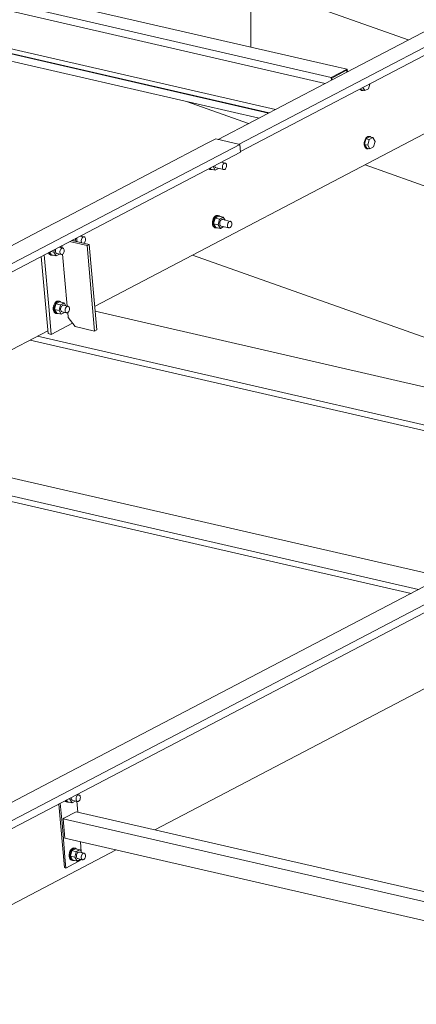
# Model space of a CAD drawing. Header units: millimetres. Extents: x 6879 to 7883, y 14059 to 14709.
# Tile 55 of 85: x 7191 to 7201, y 14350 to 14374. Entities that reach past the tile are written whole.
import ezdxf

# ---------------------------------------------------------------- set-up
doc = ezdxf.new("R2010")
doc.units = ezdxf.units.MM
doc.header["$LTSCALE"] = 10
doc.layers.add('PS_DIM', color=4, linetype='Continuous', lineweight=13)
doc.layers.add('PS_SOLID', color=7, linetype='Continuous', lineweight=30)

# ---------------------------------------------------------------- blocks, each defined once
blk = doc.blocks.new('uh')
at = {"layer": 'PS_SOLID', "color": 6, "linetype": 'Continuous', "lineweight": 13, "extrusion": (-1.11022e-16, 0.902689, 0.430295)}
for p, q in [((8250.576, 14389.571), (8279.271, 14404.567)), ((8250.609, 14389.394), (8279.316, 14404.396)), ((8247.126, 14385.705), (8266.593, 14395.878)), ((8253.484, 14391.465), (8259.331, 14394.522)), ((8250.077, 14389.685), (8253.484, 14391.465)), ((8250.018, 14389.699), (8249.817, 14389.594)), ((8250.593, 14389.567), (8250.018, 14389.699)), ((8207.243, 14366.912), (8250.593, 14389.567)), ((8249.817, 14389.594), (8246.448, 14387.834)), ((8250.61, 14389.382), (8250.593, 14389.567)), ((8207.26, 14366.727), (8250.61, 14389.382)), ((8249.851, 14388.985), (8249.855, 14388.982)), ((8249.855, 14388.982), (8249.878, 14388.971)), ((8249.878, 14388.976), (8249.864, 14388.992)), ((8249.901, 14388.966), (8249.878, 14388.976)), ((8249.878, 14388.971), (8249.901, 14388.966)), ((8249.884, 14389.003), (8249.9, 14388.978)), ((8249.9, 14388.978), (8250.008, 14388.953)), ((8249.901, 14388.966), (8249.927, 14388.966)), ((8249.927, 14388.966), (8249.936, 14388.969)), ((8250.008, 14388.953), (8249.955, 14389.04)), ((8249.992, 14389.059), (8249.995, 14389.041)), ((8249.995, 14389.041), (8250.002, 14389.026)), ((8250.002, 14389.026), (8250.012, 14389.015)), ((8250.008, 14388.953), (8250.088, 14388.995)), ((8250.012, 14389.015), (8250.025, 14389.009)), ((8250.025, 14389.009), (8250.21, 14388.966)), ((8250.252, 14389.12), (8250.153, 14389.143)), ((8250.177, 14389.039), (8250.181, 14389.06)), ((8250.177, 14389.018), (8250.177, 14389.039)), ((8250.18, 14388.999), (8250.177, 14389.018)), ((8250.188, 14388.983), (8250.18, 14388.999)), ((8250.181, 14389.06), (8250.188, 14389.081)), ((8250.188, 14389.081), (8250.198, 14389.098)), ((8250.198, 14388.972), (8250.188, 14388.983)), ((8250.198, 14389.098), (8250.211, 14389.112)), ((8250.21, 14388.966), (8250.198, 14388.972)), ((8250.21, 14388.966), (8250.224, 14388.967)), ((8250.211, 14389.112), (8250.225, 14389.12)), ((8250.224, 14388.967), (8250.238, 14388.972)), ((8250.225, 14389.12), (8250.238, 14389.123)), ((8250.238, 14389.123), (8250.252, 14389.12)), ((8250.238, 14388.972), (8250.251, 14388.984)), ((8250.251, 14388.984), (8250.262, 14388.999)), ((8250.263, 14389.112), (8250.252, 14389.12)), ((8250.262, 14388.999), (8250.271, 14389.018)), ((8250.272, 14389.098), (8250.263, 14389.112)), ((8250.271, 14389.018), (8250.277, 14389.039)), ((8250.277, 14389.081), (8250.272, 14389.098)), ((8250.279, 14389.061), (8250.277, 14389.081)), ((8250.277, 14389.039), (8250.279, 14389.061)), ((8246.448, 14387.834), (8245.94, 14387.568)), ((8249.96, 14387.795), (8249.946, 14387.757)), ((8249.979, 14387.828), (8249.96, 14387.795)), ((8249.969, 14387.676), (8250.003, 14387.81)), ((8249.969, 14387.752), (8249.983, 14387.79)), ((8250.002, 14387.853), (8249.979, 14387.828)), ((8249.983, 14387.79), (8250.002, 14387.822)), ((8250.028, 14387.869), (8250.002, 14387.853)), ((8250.002, 14387.822), (8250.025, 14387.848)), ((8250.091, 14387.856), (8250.003, 14387.81)), ((8250.111, 14387.785), (8250.003, 14387.81)), ((8250.025, 14387.848), (8250.051, 14387.864)), ((8250.054, 14387.875), (8250.028, 14387.869)), ((8250.051, 14387.864), (8250.077, 14387.87)), ((8250.079, 14387.87), (8250.054, 14387.875)), ((8250.077, 14387.87), (8250.09, 14387.867)), ((8250.077, 14387.651), (8250.111, 14387.785)), ((8250.102, 14387.864), (8250.079, 14387.87)), ((8250.09, 14387.867), (8250.102, 14387.864)), ((8250.199, 14387.831), (8250.091, 14387.856)), ((8250.122, 14387.849), (8250.102, 14387.864)), ((8250.111, 14387.785), (8250.159, 14387.81)), ((8250.148, 14387.764), (8250.136, 14387.751)), ((8250.162, 14387.773), (8250.148, 14387.764)), ((8250.159, 14387.81), (8250.199, 14387.831)), ((8250.176, 14387.776), (8250.162, 14387.773)), ((8250.189, 14387.773), (8250.176, 14387.776)), ((8250.374, 14387.731), (8250.189, 14387.773)), ((8250.242, 14387.761), (8250.199, 14387.831)), ((8245.94, 14387.568), (8242.571, 14385.807)), ((8249.939, 14387.717), (8249.938, 14387.677)), ((8249.938, 14387.677), (8249.945, 14387.642)), ((8249.946, 14387.757), (8249.939, 14387.717)), ((8249.945, 14387.642), (8249.959, 14387.612)), ((8249.959, 14387.612), (8249.978, 14387.592)), ((8249.961, 14387.672), (8249.962, 14387.712)), ((8249.968, 14387.637), (8249.961, 14387.672)), ((8249.962, 14387.712), (8249.969, 14387.752)), ((8249.982, 14387.607), (8249.968, 14387.637)), ((8249.969, 14387.676), (8250.023, 14387.588)), ((8249.969, 14387.676), (8250.077, 14387.651)), ((8249.978, 14387.592), (8250.001, 14387.581)), ((8250.001, 14387.586), (8249.982, 14387.607)), ((8250.024, 14387.576), (8250.001, 14387.586)), ((8250.001, 14387.581), (8250.024, 14387.576)), ((8250.023, 14387.588), (8250.131, 14387.563)), ((8250.024, 14387.576), (8250.049, 14387.576)), ((8250.049, 14387.576), (8250.058, 14387.58)), ((8250.131, 14387.563), (8250.077, 14387.651)), ((8250.118, 14387.713), (8250.114, 14387.692)), ((8250.114, 14387.692), (8250.114, 14387.671)), ((8250.114, 14387.671), (8250.118, 14387.652)), ((8250.126, 14387.733), (8250.118, 14387.713)), ((8250.118, 14387.652), (8250.125, 14387.636)), ((8250.125, 14387.636), (8250.135, 14387.625)), ((8250.136, 14387.751), (8250.126, 14387.733)), ((8250.131, 14387.563), (8250.211, 14387.605)), ((8250.135, 14387.625), (8250.148, 14387.619)), ((8250.148, 14387.619), (8250.333, 14387.577)), ((8250.3, 14387.649), (8250.304, 14387.67)), ((8250.3, 14387.628), (8250.3, 14387.649)), ((8250.303, 14387.609), (8250.3, 14387.628)), ((8250.31, 14387.593), (8250.303, 14387.609)), ((8250.304, 14387.67), (8250.311, 14387.691)), ((8250.321, 14387.582), (8250.31, 14387.593)), ((8250.311, 14387.691), (8250.321, 14387.708)), ((8250.321, 14387.708), (8250.334, 14387.722)), ((8250.333, 14387.577), (8250.321, 14387.582)), ((8250.333, 14387.577), (8250.347, 14387.577)), ((8250.334, 14387.722), (8250.347, 14387.73)), ((8250.347, 14387.73), (8250.361, 14387.733)), ((8250.347, 14387.577), (8250.36, 14387.582)), ((8250.36, 14387.582), (8250.374, 14387.594)), ((8250.361, 14387.733), (8250.374, 14387.731)), ((8250.386, 14387.722), (8250.374, 14387.731)), ((8250.374, 14387.594), (8250.385, 14387.609)), ((8250.385, 14387.609), (8250.394, 14387.628)), ((8250.394, 14387.709), (8250.386, 14387.722)), ((8250.4, 14387.691), (8250.394, 14387.709)), ((8250.394, 14387.628), (8250.4, 14387.649)), ((8250.402, 14387.671), (8250.4, 14387.691)), ((8250.4, 14387.649), (8250.402, 14387.671)), ((8246.662, 14387.263), (8246.678, 14387.327)), ((8246.703, 14387.325), (8246.699, 14387.303)), ((8246.699, 14387.303), (8246.699, 14387.282)), ((8246.71, 14387.344), (8246.703, 14387.325)), ((8246.883, 14387.36), (8246.784, 14387.382)), ((8246.808, 14387.278), (8246.812, 14387.3)), ((8246.827, 14387.373), (8246.812, 14387.397)), ((8246.812, 14387.3), (8246.819, 14387.32)), ((8246.819, 14387.32), (8246.83, 14387.338)), ((8246.83, 14387.338), (8246.842, 14387.351)), ((8246.842, 14387.351), (8246.856, 14387.36)), ((8246.856, 14387.36), (8246.87, 14387.363)), ((8246.87, 14387.363), (8246.883, 14387.36)), ((8246.894, 14387.351), (8246.883, 14387.36)), ((8246.903, 14387.338), (8246.894, 14387.351)), ((8246.908, 14387.32), (8246.903, 14387.338)), ((8246.91, 14387.3), (8246.908, 14387.32)), ((8246.908, 14387.279), (8246.91, 14387.3)), ((8246.154, 14386.997), (8246.17, 14387.061)), ((8246.195, 14387.059), (8246.191, 14387.038)), ((8246.202, 14387.078), (8246.195, 14387.059)), ((8246.374, 14387.094), (8246.276, 14387.117)), ((8246.319, 14387.107), (8246.304, 14387.131)), ((8246.311, 14387.054), (8246.321, 14387.072)), ((8246.321, 14387.072), (8246.333, 14387.085)), ((8246.333, 14387.085), (8246.347, 14387.094)), ((8246.347, 14387.094), (8246.361, 14387.097)), ((8246.361, 14387.097), (8246.374, 14387.094)), ((8246.386, 14387.086), (8246.374, 14387.094)), ((8246.394, 14387.072), (8246.386, 14387.086)), ((8246.4, 14387.055), (8246.394, 14387.072)), ((8246.588, 14387.28), (8246.662, 14387.263)), ((8246.666, 14387.256), (8246.662, 14387.263)), ((8246.699, 14387.282), (8246.703, 14387.263)), ((8246.703, 14387.263), (8246.71, 14387.248)), ((8246.71, 14387.248), (8246.712, 14387.245)), ((8246.808, 14387.257), (8246.808, 14387.278)), ((8246.812, 14387.238), (8246.808, 14387.257)), ((8246.819, 14387.223), (8246.812, 14387.238)), ((8246.821, 14387.22), (8246.819, 14387.223)), ((8246.865, 14387.21), (8246.869, 14387.212)), ((8246.869, 14387.212), (8246.882, 14387.223)), ((8246.882, 14387.223), (8246.893, 14387.239)), ((8246.893, 14387.239), (8246.902, 14387.258)), ((8246.902, 14387.258), (8246.908, 14387.279)), ((8246.023, 14386.985), (8246.035, 14386.958)), ((8246.035, 14386.958), (8246.054, 14386.938)), ((8246.045, 14386.983), (8246.043, 14386.995)), ((8246.058, 14386.953), (8246.045, 14386.983)), ((8246.054, 14386.938), (8246.077, 14386.927)), ((8246.057, 14387.002), (8246.099, 14386.934)), ((8246.077, 14386.932), (8246.058, 14386.953)), ((8246.1, 14386.922), (8246.077, 14386.932)), ((8246.077, 14386.927), (8246.1, 14386.922)), ((8246.079, 14387.014), (8246.154, 14386.997)), ((8246.099, 14386.934), (8246.207, 14386.909)), ((8246.1, 14386.922), (8246.126, 14386.922)), ((8246.126, 14386.922), (8246.135, 14386.926)), ((8246.207, 14386.909), (8246.154, 14386.997)), ((8246.191, 14387.038), (8246.191, 14387.017)), ((8246.191, 14387.017), (8246.194, 14386.998)), ((8246.194, 14386.998), (8246.202, 14386.982)), ((8246.202, 14386.982), (8246.212, 14386.971)), ((8246.207, 14386.909), (8246.287, 14386.951)), ((8246.212, 14386.971), (8246.224, 14386.965)), ((8246.224, 14386.965), (8246.333, 14386.94)), ((8246.299, 14387.013), (8246.303, 14387.034)), ((8246.299, 14386.992), (8246.299, 14387.013)), ((8246.303, 14386.973), (8246.299, 14386.992)), ((8246.303, 14387.034), (8246.311, 14387.054)), ((8246.31, 14386.957), (8246.303, 14386.973)), ((8246.32, 14386.946), (8246.31, 14386.957)), ((8246.333, 14386.94), (8246.32, 14386.946)), ((8246.333, 14386.94), (8246.346, 14386.94)), ((8246.346, 14386.94), (8246.36, 14386.946)), ((8246.36, 14386.946), (8246.373, 14386.957)), ((8246.373, 14386.957), (8246.385, 14386.973)), ((8246.385, 14386.973), (8246.394, 14386.992)), ((8246.394, 14386.992), (8246.399, 14387.013)), ((8246.399, 14387.013), (8246.401, 14387.034)), ((8246.401, 14387.034), (8246.4, 14387.055)), ((8246.145, 14385.713), (8246.138, 14385.673)), ((8246.138, 14385.673), (8246.138, 14385.634)), ((8246.159, 14385.751), (8246.145, 14385.713)), ((8246.178, 14385.784), (8246.159, 14385.751)), ((8246.161, 14385.668), (8246.168, 14385.708)), ((8246.161, 14385.628), (8246.161, 14385.668)), ((8246.168, 14385.632), (8246.202, 14385.766)), ((8246.168, 14385.708), (8246.182, 14385.746)), ((8246.202, 14385.809), (8246.178, 14385.784)), ((8246.182, 14385.746), (8246.201, 14385.779)), ((8246.201, 14385.779), (8246.225, 14385.804)), ((8246.227, 14385.825), (8246.202, 14385.809)), ((8246.29, 14385.812), (8246.202, 14385.766)), ((8246.311, 14385.741), (8246.202, 14385.766)), ((8246.225, 14385.804), (8246.25, 14385.82)), ((8246.254, 14385.831), (8246.227, 14385.825)), ((8246.25, 14385.82), (8246.277, 14385.826)), ((8246.278, 14385.826), (8246.254, 14385.831)), ((8246.276, 14385.607), (8246.311, 14385.741)), ((8246.277, 14385.826), (8246.29, 14385.823)), ((8246.301, 14385.82), (8246.278, 14385.826)), ((8246.29, 14385.823), (8246.301, 14385.82)), ((8246.399, 14385.787), (8246.29, 14385.812)), ((8246.322, 14385.805), (8246.301, 14385.82)), ((8246.311, 14385.741), (8246.358, 14385.766)), ((8246.318, 14385.669), (8246.314, 14385.648)), ((8246.325, 14385.689), (8246.318, 14385.669)), ((8246.335, 14385.707), (8246.325, 14385.689)), ((8246.348, 14385.72), (8246.335, 14385.707)), ((8246.361, 14385.729), (8246.348, 14385.72)), ((8246.358, 14385.766), (8246.399, 14385.787)), ((8246.375, 14385.732), (8246.361, 14385.729)), ((8246.388, 14385.729), (8246.375, 14385.732)), ((8246.497, 14385.704), (8246.388, 14385.729)), ((8246.442, 14385.717), (8246.399, 14385.787)), ((8246.426, 14385.644), (8246.434, 14385.664)), ((8246.434, 14385.664), (8246.444, 14385.682)), ((8246.444, 14385.682), (8246.456, 14385.695)), ((8246.456, 14385.695), (8246.47, 14385.704)), ((8246.47, 14385.704), (8246.484, 14385.707)), ((8246.484, 14385.707), (8246.497, 14385.704)), ((8246.508, 14385.696), (8246.497, 14385.704)), ((8246.517, 14385.682), (8246.508, 14385.696)), ((8246.523, 14385.665), (8246.517, 14385.682)), ((8246.524, 14385.645), (8246.523, 14385.665)), ((8224.899, 14362.86), (8268.249, 14385.515)), ((8246.138, 14385.634), (8246.145, 14385.598)), ((8246.145, 14385.598), (8246.158, 14385.569)), ((8246.158, 14385.569), (8246.177, 14385.548)), ((8246.168, 14385.593), (8246.161, 14385.628)), ((8246.168, 14385.632), (8246.222, 14385.544)), ((8246.168, 14385.632), (8246.276, 14385.607)), ((8246.181, 14385.563), (8246.168, 14385.593)), ((8246.177, 14385.548), (8246.2, 14385.537)), ((8246.2, 14385.542), (8246.181, 14385.563)), ((8246.223, 14385.532), (8246.2, 14385.542)), ((8246.2, 14385.537), (8246.223, 14385.532)), ((8246.222, 14385.544), (8246.33, 14385.519)), ((8246.223, 14385.532), (8246.249, 14385.532)), ((8246.249, 14385.532), (8246.258, 14385.536)), ((8246.33, 14385.519), (8246.276, 14385.607)), ((8246.314, 14385.648), (8246.314, 14385.627)), ((8246.314, 14385.627), (8246.317, 14385.608)), ((8246.317, 14385.608), (8246.324, 14385.592)), ((8246.324, 14385.592), (8246.335, 14385.581)), ((8246.33, 14385.519), (8246.41, 14385.561)), ((8246.335, 14385.581), (8246.347, 14385.575)), ((8246.347, 14385.575), (8246.456, 14385.55)), ((8246.422, 14385.623), (8246.426, 14385.644)), ((8246.422, 14385.602), (8246.422, 14385.623)), ((8246.426, 14385.583), (8246.422, 14385.602)), ((8246.433, 14385.567), (8246.426, 14385.583)), ((8246.443, 14385.556), (8246.433, 14385.567)), ((8246.456, 14385.55), (8246.443, 14385.556)), ((8246.456, 14385.55), (8246.469, 14385.55)), ((8246.469, 14385.55), (8246.483, 14385.556)), ((8246.483, 14385.556), (8246.496, 14385.567)), ((8246.496, 14385.567), (8246.508, 14385.583)), ((8246.508, 14385.583), (8246.517, 14385.602)), ((8246.517, 14385.602), (8246.522, 14385.623)), ((8246.522, 14385.623), (8246.524, 14385.645)), ((8224.915, 14362.675), (8268.265, 14385.33)), ((8242.638, 14383.359), (8246.008, 14385.121)), ((8260.226, 14381.756), (8246.37, 14374.514)), ((8248.561, 14373.221), (8260.271, 14379.341)), ((8246.37, 14374.514), (8234.293, 14368.202)), ((8234.739, 14365.998), (8247.64, 14372.74))]:
    blk.add_line(p, q, dxfattribs=at)
at = {"layer": 'PS_SOLID', "color": 7, "linetype": 'Continuous', "lineweight": 13, "extrusion": (-1.11022e-16, 0.902689, 0.430295)}
for p, q in [((8250.854, 14391.888), (8250.854, 14395.307)), ((8254.618, 14392.059), (8250.854, 14393.392)), ((8249.317, 14390.593), (8250.805, 14390.066)), ((8253.585, 14389.08), (8265.896, 14384.719)), ((8249.467, 14386.929), (8261.779, 14382.567))]:
    blk.add_line(p, q, dxfattribs=at)
at = {"layer": 'PS_SOLID', "color": 31, "linetype": 'Continuous', "lineweight": 13, "extrusion": (-1.11022e-16, 0.902689, 0.430295)}
for p, q in [((8252.775, 14391.161), (8235.772, 14395.063)), ((8252.944, 14391.409), (8236.478, 14395.187)), ((8235.787, 14394.887), (8252.633, 14391.021)), ((8251.444, 14390.4), (8236.262, 14393.884)), ((8251.281, 14390.314), (8235.879, 14393.849)), ((8251.294, 14390.321), (8235.892, 14393.856)), ((8235.895, 14393.673), (8251.052, 14390.195)), ((8253.156, 14391.36), (8252.775, 14391.161)), ((8253.145, 14391.335), (8252.789, 14391.149)), ((8253.156, 14391.36), (8252.944, 14391.409)), ((8253.149, 14391.291), (8253.145, 14391.335)), ((8253.162, 14391.297), (8253.156, 14391.36)), ((8252.78, 14391.098), (8252.775, 14391.161)), ((8252.789, 14391.149), (8252.793, 14391.105))]:
    blk.add_line(p, q, dxfattribs=at)
at = {"layer": 'PS_SOLID', "color": 61, "linetype": 'Continuous', "lineweight": 13, "extrusion": (-1.11022e-16, 0.902689, 0.430295)}
for p, q in [((8253.462, 14390.885), (8253.481, 14390.865)), ((8253.481, 14390.865), (8253.504, 14390.855)), ((8253.484, 14390.897), (8253.503, 14390.867)), ((8253.503, 14390.867), (8253.579, 14390.849)), ((8253.504, 14390.855), (8253.529, 14390.855)), ((8253.529, 14390.855), (8253.538, 14390.859)), ((8253.534, 14390.923), (8253.579, 14390.849)), ((8253.579, 14390.849), (8253.667, 14390.895)), ((8253.667, 14390.895), (8253.696, 14391.007)), ((8253.572, 14389.641), (8253.565, 14389.601)), ((8253.606, 14389.699), (8253.572, 14389.565)), ((8253.586, 14389.679), (8253.572, 14389.641)), ((8253.605, 14389.712), (8253.586, 14389.679)), ((8253.628, 14389.737), (8253.605, 14389.712)), ((8253.694, 14389.745), (8253.606, 14389.699)), ((8253.683, 14389.682), (8253.606, 14389.699)), ((8253.654, 14389.753), (8253.628, 14389.737)), ((8253.648, 14389.547), (8253.683, 14389.682)), ((8253.68, 14389.759), (8253.654, 14389.753)), ((8253.693, 14389.756), (8253.68, 14389.759)), ((8253.683, 14389.682), (8253.771, 14389.728)), ((8253.705, 14389.753), (8253.693, 14389.756)), ((8253.771, 14389.728), (8253.694, 14389.745)), ((8253.725, 14389.738), (8253.705, 14389.753)), ((8253.824, 14389.639), (8253.771, 14389.728)), ((8253.565, 14389.601), (8253.564, 14389.561)), ((8253.564, 14389.561), (8253.571, 14389.526)), ((8253.571, 14389.526), (8253.585, 14389.496)), ((8253.572, 14389.565), (8253.625, 14389.477)), ((8253.572, 14389.565), (8253.648, 14389.547)), ((8253.585, 14389.496), (8253.604, 14389.475)), ((8253.604, 14389.475), (8253.627, 14389.465)), ((8253.625, 14389.477), (8253.702, 14389.459)), ((8253.627, 14389.465), (8253.652, 14389.465)), ((8253.648, 14389.547), (8253.702, 14389.459)), ((8253.652, 14389.465), (8253.661, 14389.469)), ((8253.702, 14389.459), (8253.79, 14389.505)), ((8253.79, 14389.505), (8253.824, 14389.639))]:
    blk.add_line(p, q, dxfattribs=at)
at = {"layer": 'PS_SOLID', "color": 3, "linetype": 'Continuous', "lineweight": 13, "extrusion": (-1.11022e-16, 0.902689, 0.430295)}
for p, q in [((8246.813, 14387.396), (8246.813, 14387.398)), ((8246.343, 14387.152), (8246.347, 14387.1)), ((8246.944, 14387.154), (8246.529, 14387.249)), ((8246.995, 14387.18), (8246.58, 14387.276)), ((8246.944, 14387.154), (8246.995, 14387.18)), ((8247.125, 14385.115), (8246.944, 14387.154)), ((8247.175, 14385.142), (8246.995, 14387.18)), ((8245.851, 14386.895), (8246.014, 14385.055)), ((8246.04, 14385.612), (8245.923, 14386.933)), ((8246.361, 14386.947), (8246.47, 14385.71)), ((8246.091, 14385.037), (8246.04, 14385.612)), ((8246.484, 14385.557), (8246.494, 14385.442)), ((8246.494, 14385.442), (8246.664, 14385.221)), ((8261.325, 14382.33), (8247.136, 14385.586)), ((8246.091, 14385.037), (8246.601, 14385.303)), ((8246.664, 14385.221), (8247.125, 14385.115)), ((8245.763, 14384.993), (8260.117, 14381.699)), ((8246.014, 14385.055), (8246.091, 14385.037)), ((8247.125, 14385.115), (8247.175, 14385.142)), ((8245.587, 14384.901), (8259.941, 14381.606)), ((8241.022, 14382.56), (8255.436, 14379.252)), ((8240.272, 14382.168), (8254.686, 14378.86)), ((8240.448, 14382.26), (8254.862, 14378.952))]:
    blk.add_line(p, q, dxfattribs=at)
at = {"layer": 'PS_SOLID', "color": 40, "linetype": 'Continuous', "lineweight": 13, "extrusion": (-1.11022e-16, 0.902689, 0.430295)}
for p, q in [((8246.417, 14373.912), (8246.432, 14373.896)), ((8246.436, 14373.911), (8246.432, 14373.92)), ((8246.455, 14373.89), (8246.436, 14373.911)), ((8246.453, 14373.931), (8246.477, 14373.892)), ((8246.509, 14373.96), (8246.532, 14373.955)), ((8246.532, 14373.955), (8246.537, 14373.974)), ((8246.586, 14373.867), (8246.532, 14373.955)), ((8246.569, 14373.991), (8246.569, 14373.974)), ((8246.569, 14373.974), (8246.573, 14373.955)), ((8246.573, 14373.955), (8246.58, 14373.94)), ((8246.58, 14373.94), (8246.59, 14373.929)), ((8246.586, 14373.867), (8246.665, 14373.908)), ((8246.59, 14373.929), (8246.602, 14373.923)), ((8246.602, 14373.923), (8246.717, 14373.897)), ((8246.683, 14373.969), (8246.687, 14373.991)), ((8246.683, 14373.948), (8246.683, 14373.969)), ((8246.687, 14373.929), (8246.683, 14373.948)), ((8246.687, 14373.991), (8246.695, 14374.011)), ((8246.694, 14373.914), (8246.687, 14373.929)), ((8246.704, 14373.902), (8246.694, 14373.914)), ((8246.695, 14374.011), (8246.705, 14374.028)), ((8246.705, 14374.028), (8246.717, 14374.042)), ((8246.758, 14374.051), (8246.706, 14374.063)), ((8246.717, 14374.042), (8246.731, 14374.051)), ((8246.731, 14374.051), (8246.745, 14374.054)), ((8246.744, 14373.903), (8246.757, 14373.914)), ((8246.745, 14374.054), (8246.758, 14374.051)), ((8246.757, 14373.914), (8246.769, 14373.93)), ((8246.769, 14374.042), (8246.758, 14374.051)), ((8246.778, 14374.029), (8246.769, 14374.042)), ((8246.769, 14373.93), (8246.778, 14373.949)), ((8246.784, 14374.011), (8246.778, 14374.029)), ((8246.778, 14373.949), (8246.783, 14373.97)), ((8246.783, 14373.97), (8246.785, 14373.991)), ((8246.785, 14373.991), (8246.784, 14374.011)), ((8246.269, 14373.834), (8246.403, 14372.319)), ((8246.347, 14373.376), (8246.305, 14373.853)), ((8246.432, 14373.896), (8246.456, 14373.885)), ((8246.479, 14373.88), (8246.455, 14373.89)), ((8246.456, 14373.885), (8246.479, 14373.88)), ((8246.477, 14373.892), (8246.586, 14373.867)), ((8246.479, 14373.88), (8246.504, 14373.88)), ((8246.504, 14373.88), (8246.513, 14373.883)), ((8246.722, 14373.643), (8246.7, 14373.901)), ((8246.717, 14373.897), (8246.704, 14373.902)), ((8246.717, 14373.897), (8246.73, 14373.897)), ((8246.73, 14373.897), (8246.744, 14373.903)), ((8246.39, 14373.495), (8246.371, 14373.485)), ((8246.371, 14373.485), (8246.412, 14373.021)), ((8246.371, 14373.485), (8262.657, 14369.747)), ((8246.688, 14373.651), (8246.39, 14373.495)), ((8262.975, 14369.913), (8246.688, 14373.651)), ((8246.372, 14373.098), (8246.347, 14373.376)), ((8246.418, 14372.57), (8246.372, 14373.098)), ((8246.412, 14373.021), (8262.054, 14369.432)), ((8246.557, 14372.742), (8246.537, 14372.709)), ((8246.58, 14372.767), (8246.557, 14372.742)), ((8246.56, 14372.704), (8246.58, 14372.736)), ((8246.606, 14372.783), (8246.58, 14372.767)), ((8246.58, 14372.736), (8246.603, 14372.762)), ((8246.669, 14372.77), (8246.581, 14372.724)), ((8246.603, 14372.762), (8246.629, 14372.778)), ((8246.632, 14372.789), (8246.606, 14372.783)), ((8246.629, 14372.778), (8246.655, 14372.784)), ((8246.656, 14372.784), (8246.632, 14372.789)), ((8246.655, 14372.784), (8246.668, 14372.781)), ((8246.679, 14372.778), (8246.656, 14372.784)), ((8246.668, 14372.781), (8246.679, 14372.778)), ((8246.777, 14372.745), (8246.669, 14372.77)), ((8246.7, 14372.763), (8246.679, 14372.778)), ((8246.736, 14372.724), (8246.777, 14372.745)), ((8246.82, 14372.675), (8246.777, 14372.745)), ((8246.806, 14372.698), (8246.785, 14372.936)), ((8246.441, 14372.31), (8246.418, 14372.57)), ((8246.441, 14372.31), (8246.823, 14372.509)), ((8246.524, 14372.671), (8246.516, 14372.631)), ((8246.516, 14372.631), (8246.516, 14372.591)), ((8246.516, 14372.591), (8246.523, 14372.556)), ((8246.523, 14372.556), (8246.536, 14372.526)), ((8246.537, 14372.709), (8246.524, 14372.671)), ((8246.536, 14372.526), (8246.555, 14372.506)), ((8246.539, 14372.625), (8246.547, 14372.666)), ((8246.539, 14372.586), (8246.539, 14372.625)), ((8246.546, 14372.55), (8246.539, 14372.586)), ((8246.546, 14372.59), (8246.581, 14372.724)), ((8246.546, 14372.59), (8246.6, 14372.502)), ((8246.546, 14372.59), (8246.655, 14372.565)), ((8246.559, 14372.521), (8246.546, 14372.55)), ((8246.547, 14372.666), (8246.56, 14372.704)), ((8246.555, 14372.506), (8246.578, 14372.495)), ((8246.578, 14372.5), (8246.559, 14372.521)), ((8246.601, 14372.49), (8246.578, 14372.5)), ((8246.689, 14372.699), (8246.581, 14372.724)), ((8246.6, 14372.502), (8246.708, 14372.477)), ((8246.655, 14372.565), (8246.689, 14372.699)), ((8246.708, 14372.477), (8246.655, 14372.565)), ((8246.689, 14372.699), (8246.736, 14372.724)), ((8246.696, 14372.627), (8246.692, 14372.606)), ((8246.692, 14372.606), (8246.692, 14372.585)), ((8246.692, 14372.585), (8246.695, 14372.566)), ((8246.695, 14372.566), (8246.703, 14372.55)), ((8246.703, 14372.647), (8246.696, 14372.627)), ((8246.713, 14372.665), (8246.703, 14372.647)), ((8246.703, 14372.55), (8246.713, 14372.539)), ((8246.708, 14372.477), (8246.788, 14372.519)), ((8246.726, 14372.678), (8246.713, 14372.665)), ((8246.713, 14372.539), (8246.725, 14372.533)), ((8246.725, 14372.533), (8246.839, 14372.507)), ((8246.74, 14372.687), (8246.726, 14372.678)), ((8246.753, 14372.69), (8246.74, 14372.687)), ((8246.767, 14372.687), (8246.753, 14372.69)), ((8246.881, 14372.661), (8246.767, 14372.687)), ((8246.806, 14372.579), (8246.81, 14372.601)), ((8246.806, 14372.558), (8246.806, 14372.579)), ((8246.81, 14372.539), (8246.806, 14372.558)), ((8246.81, 14372.601), (8246.818, 14372.621)), ((8246.817, 14372.524), (8246.81, 14372.539)), ((8246.827, 14372.513), (8246.817, 14372.524)), ((8246.818, 14372.621), (8246.828, 14372.638)), ((8246.823, 14372.509), (8246.822, 14372.511)), ((8246.839, 14372.507), (8246.827, 14372.513)), ((8246.828, 14372.638), (8246.84, 14372.652)), ((8246.839, 14372.507), (8246.853, 14372.507)), ((8246.84, 14372.652), (8246.854, 14372.661)), ((8246.853, 14372.507), (8246.867, 14372.513)), ((8246.854, 14372.661), (8246.868, 14372.664)), ((8246.867, 14372.513), (8246.88, 14372.524)), ((8246.868, 14372.664), (8246.881, 14372.661)), ((8246.88, 14372.524), (8246.892, 14372.54)), ((8246.892, 14372.652), (8246.881, 14372.661)), ((8246.901, 14372.639), (8246.892, 14372.652)), ((8246.892, 14372.54), (8246.901, 14372.559)), ((8246.907, 14372.621), (8246.901, 14372.639)), ((8246.901, 14372.559), (8246.906, 14372.58)), ((8246.906, 14372.58), (8246.908, 14372.601)), ((8246.908, 14372.601), (8246.907, 14372.621)), ((8246.403, 14372.319), (8246.441, 14372.31)), ((8246.578, 14372.495), (8246.601, 14372.49)), ((8246.601, 14372.49), (8246.627, 14372.49)), ((8246.627, 14372.49), (8246.636, 14372.493))]:
    blk.add_line(p, q, dxfattribs=at)

msp = doc.modelspace()

# ---------------------------------------------------------------- block references
at = {"layer": 'PS_DIM'}
msp.add_blockref('uh', (-1054.126, -19.005), dxfattribs=at)

doc.saveas('drawing.dxf')
